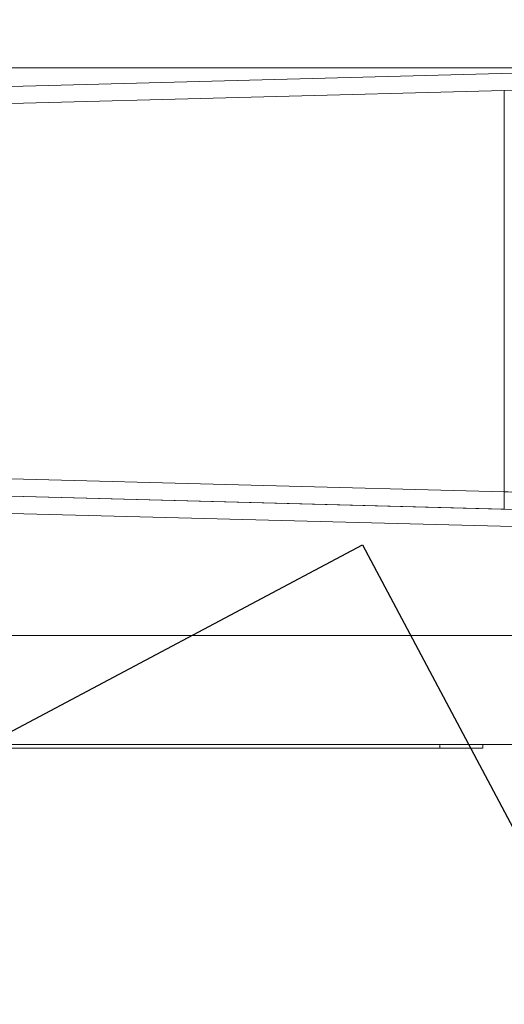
# Model space of a CAD drawing. Extents: x 0 to 796, y 0 to 496.
# Tile 100 of 222: x 111.01 to 112.06, y 407.69 to 409.83. Entities that reach past the tile are written whole.
import ezdxf

# ---------------------------------------------------------------- set-up
doc = ezdxf.new("R2010")
doc.units = 0
doc.header["$LTSCALE"] = 12
doc.header["$MEASUREMENT"] = 0
doc.layers.get('0').update_dxf_attribs({"linetype": 'CONTINUOUS'})
doc.layers.add('D', color=2, linetype='CONTINUOUS')
doc.layers.add('X', color=1, linetype='CONTINUOUS')
doc.styles.get("Standard").update_dxf_attribs({"font": 'SIMPLEX.SHX', "width": 0.875})
doc.dimstyles.get("Standard").update_dxf_attribs({"dimscale": 28, "dimtxt": 0.125, "dimasz": 0.125, "dimexe": 0.04375, "dimexo": 0.0625, "dimgap": 0.04375, "dimtad": 0, "dimtih": 1, "dimtoh": 1, "dimdec": 4, "dimzin": 12, "dimdsep": 46, "dimlunit": 5, "dimtxsty": 'Standard', "dimcen": 0, "dimclrd": 256, "dimclre": 256, "dimclrt": 256, "dimadec": 1, "dimazin": 3, "dimtfac": 0.875, "dimtdec": 4, "dimtofl": 0, "dimtmove": 0, "dimatfit": 2, "dimfxl": 1, "dimtolj": 1, "dimtzin": 12, "dimlwd": 13, "dimlwe": 13, "dimarcsym": 0})

# ---------------------------------------------------------------- blocks, each defined once
blk = doc.blocks.new('*D117')
at = {"layer": 'D', "lineweight": 13, "transparency": 16777216}
for p, q in [((180.9348, 421.44), (180.9348, 343.4783)), ((67.578, 410.8197), (67.578, 343.4783)), ((71.078, 344.7033), (115.7033, 344.7033)), ((177.4348, 344.7033), (132.8095, 344.7033))]:
    blk.add_line(p, q, dxfattribs=at)
at = {"layer": 'D', "transparency": 16777216}
for points in [[(71.078, 345.2866), (71.078, 344.1199), (67.578, 344.7033)], [(177.4348, 345.2866), (177.4348, 344.1199), (180.9348, 344.7033)]]:
    blk.add_solid(points, dxfattribs=at)
at = {"layer": 'D', "transparency": 16777216, "insert": (124.2564, 344.7033), "char_height": 3.5, "attachment_point": 5}
blk.add_mtext('\\A1;113{\\H0.875x;\\S1/2;}{}{\\C2;%%p1}', dxfattribs=at)
blk = doc.blocks.new('*D118')
at = {"layer": 'D', "lineweight": 13, "transparency": 16777216}
for p, q in [((102.5023, 421.927), (102.5023, 356.4648)), ((174.5469, 421.927), (174.5469, 356.4648)), ((106.0023, 357.6898), (134.8205, 357.6898)), ((171.0469, 357.6898), (142.2288, 357.6898))]:
    blk.add_line(p, q, dxfattribs=at)
at = {"layer": 'D', "transparency": 16777216}
for points in [[(106.0023, 358.2731), (106.0023, 357.1065), (102.5023, 357.6898)], [(171.0469, 358.2731), (171.0469, 357.1065), (174.5469, 357.6898)]]:
    blk.add_solid(points, dxfattribs=at)
at = {"layer": 'D', "transparency": 16777216, "insert": (138.5246, 357.6898), "char_height": 3.5, "attachment_point": 5}
blk.add_mtext('\\A1;72', dxfattribs=at)
blk = doc.blocks.new('GASTRAIN TOP')
at = {"layer": 'X', "lineweight": 0}
for p, q in [((-55.5536, 367.7702), (-58.6583, 367.7702)), ((-55.29, 367.7658), (-56.9766, 367.7217)), ((-56.9766, 367.6847), (-55.5843, 367.7212)), ((-55.5843, 366.8493), (-55.5843, 367.7212)), ((-55.5843, 366.8493), (-56.7995, 366.881)), ((-55.29, 366.804), (-56.8593, 366.845)), ((-56.7995, 366.8436), (-55.5843, 366.8118)), ((-56.9766, 366.8107), (-55.29, 366.7666)), ((-56.9766, 366.5375), (-55.2925, 366.5376)), ((-55.2276, 366.3003), (-58.7255, 366.3003)), ((-56.8204, 366.2922), (-55.7247, 366.2922)), ((-55.7247, 366.2922), (-55.7247, 366.3003)), ((-55.6312, 366.2924), (-55.6312, 366.3003))]:
    blk.add_line(p, q, dxfattribs=at)
for centre, major_axis, start_param, end_param in [((-55.5939, 367.7217), (-0.3662, -0.0106), 1.59692, 2.42698), ((-55.7247, 366.2924), (0.0934, 0), -1.570796, 0)]:
    blk.add_ellipse(centre, major_axis=major_axis, ratio=0.002092, start_param=start_param, end_param=end_param, dxfattribs=at)
for points, knots in [([(-55.5843, 366.8118), (-55.5845, 366.8119), (-55.5847, 366.8159), (-55.5847, 366.8228), (-55.5847, 366.8298), (-55.5845, 366.8397), (-55.5843, 366.8493)], [0, 0, 0, 0, 0.5000188, 0.5000188, 0.5000188, 1, 1, 1, 1]), ([(-55.2276, 366.8397), (-55.2276, 366.8397), (-55.2297, 366.8397), (-55.2339, 366.8398), (-55.2392, 366.8399), (-55.2479, 366.8401), (-55.2597, 366.8404), (-55.2714, 366.8406), (-55.2863, 366.841), (-55.3038, 366.8415), (-55.3124, 366.8417), (-55.3217, 366.8419), (-55.3316, 366.8422), (-55.3417, 366.8425), (-55.3526, 366.8428), (-55.3639, 366.8431), (-55.3863, 366.8437), (-55.4109, 366.8444), (-55.4367, 366.8451), (-55.4629, 366.8458), (-55.4903, 366.8466), (-55.5183, 366.8474), (-55.5402, 366.848), (-55.5623, 366.8486), (-55.5843, 366.8493)], [0.0000138, 0.0000138, 0.0000138, 0.0000138, 0.1221879, 0.1221879, 0.1221879, 0.2745538, 0.2745538, 0.2745538, 0.4256764, 0.4256764, 0.4256764, 0.4999814, 0.4999814, 0.4999814, 0.5768805, 0.5768805, 0.5768805, 0.7280668, 0.7280668, 0.7280668, 0.8805727, 0.8805727, 0.8805727, 1, 1, 1, 1])]:
    blk.add_open_spline(points, degree=3, knots=knots, dxfattribs=at)

msp = doc.modelspace()

# ---------------------------------------------------------------- linework, layer by layer
for p, q in [((109.87493, 407.69448), (111.75119, 408.69211)), ((111.75119, 408.69211), (112.33803, 407.58842))]:
    msp.add_line(p, q)
msp.add_arc((138.00229, 423.67699), 36.54466, 200.733327, 71.451702)

# ---------------------------------------------------------------- block references
msp.add_blockref('GASTRAIN TOP', (167.64384, 41.95799))

# ---------------------------------------------------------------- dimensions: what is measured, and where the dimension line sits
at = {"layer": 'D'}
dim = msp.add_linear_dim(base=(102.50229, 357.68981), p1=(174.54694, 423.67699), p2=(102.50229, 423.67699), text='72', dimstyle='Standard', dxfattribs=at)
dim.commit()
dim.dimension.update_dxf_attribs({"geometry": '*D118', "text_midpoint": (138.52462, 357.68981)})
dim = msp.add_linear_dim(base=(180.93479, 344.70327), p1=(67.57797, 412.56969), p2=(180.93479, 423.19001), text='<>{}{\\C2;%%p1}', dimstyle='Standard', override={"dimdec": 1}, dxfattribs=at)
dim.commit()
dim.dimension.update_dxf_attribs({"geometry": '*D117', "text_midpoint": (124.25638, 344.70327)})

doc.saveas('drawing.dxf')
